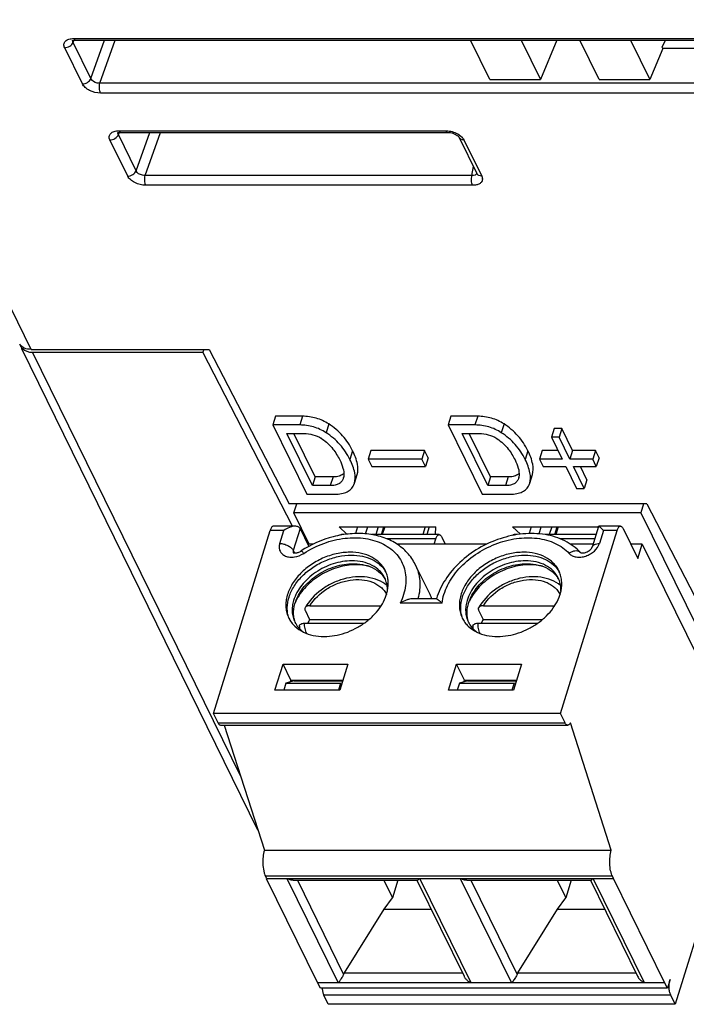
# Model space of a CAD drawing. Header units: millimetres. Extents: x 0 to 420, y 0 to 297.
# Tile 43 of 76: x 198 to 216, y 151 to 177. Entities that reach past the tile are written whole.
import ezdxf

# ---------------------------------------------------------------- set-up
doc = ezdxf.new("R2010")
doc.units = ezdxf.units.MM
doc.header["$LTSCALE"] = 23.1
doc.layers.get('0').update_dxf_attribs({"linetype": 'CONTINUOUS'})
doc.layers.add('LAY0002', color=7, linetype='CONTINUOUS')

msp = doc.modelspace()

# ---------------------------------------------------------------- linework, layer by layer
at = {"color": 7, "linetype": 'Continuous'}
for p, q in [((204.373, 155.397), (198.006, 168.371)), ((198.021, 168.378), (198.058, 168.403)), ((202.911, 168.358), (202.886, 168.281)), ((198.294, 168.281), (202.886, 168.281)), ((203.909, 156.839), (198.294, 168.281)), ((205.31, 163.59), (202.886, 168.281)), ((205.345, 163.951), (205.419, 164.193)), ((214.777, 164.193), (214.703, 163.951)), ((214.703, 163.951), (205.345, 163.951)), ((205.758, 163.108), (205.345, 163.951)), ((214.703, 163.951), (216.838, 159.6)), ((205.376, 163.59), (204.792, 163.59)), ((205.51, 163.525), (205.328, 162.938)), ((205.51, 163.525), (205.745, 163.045)), ((206.564, 163.578), (206.773, 163.375)), ((206.564, 163.578), (209.17, 163.578)), ((207.063, 163.578), (207.006, 163.392)), ((207.276, 163.384), (207.336, 163.578)), ((207.62, 163.578), (207.554, 163.363)), ((207.703, 163.363), (207.769, 163.578)), ((207.794, 163.578), (207.728, 163.363)), ((208.884, 163.578), (208.818, 163.363)), ((208.994, 163.578), (208.928, 163.363)), ((209.16, 163.363), (209.17, 163.578)), ((211.243, 163.578), (213.557, 163.578)), ((211.243, 163.578), (211.452, 163.375)), ((211.742, 163.578), (211.685, 163.392)), ((211.955, 163.384), (212.015, 163.578)), ((212.299, 163.578), (212.233, 163.363)), ((212.382, 163.363), (212.448, 163.578)), ((212.473, 163.578), (212.407, 163.363)), ((213.559, 163.584), (213.387, 163.027)), ((214.15, 163.59), (213.566, 163.59)), ((214.223, 163.525), (214.619, 162.717)), ((203.176, 158.541), (204.701, 163.476)), ((205.069, 163.476), (204.701, 163.476)), ((204.961, 163.125), (205.069, 163.476)), ((206.687, 163.363), (206.627, 163.363)), ((209.262, 163.363), (207.441, 163.363)), ((209.333, 163.298), (209.427, 163.108)), ((211.363, 163.363), (211.281, 163.363)), ((213.491, 163.363), (212.117, 163.363)), ((212.534, 158.541), (214.059, 163.476)), ((213.69, 163.476), (213.582, 163.125)), ((214.059, 163.476), (213.69, 163.476)), ((205.867, 163.108), (205.714, 163.108)), ((209.173, 163.25), (207.847, 163.25)), ((210.547, 163.108), (208.121, 163.108)), ((209.131, 163.108), (209.173, 163.25)), ((213.455, 163.25), (212.528, 163.25)), ((213.412, 163.108), (212.8, 163.108)), ((214.74, 163.108), (214.427, 163.108)), ((214.619, 162.717), (214.74, 163.108)), ((214.74, 163.108), (217.486, 157.514)), ((205.328, 162.938), (205.362, 162.87)), ((213.075, 162.879), (213.076, 162.879)), ((209.016, 161.749), (208.619, 162.558)), ((205.775, 161.447), (207.699, 161.447)), ((209.339, 161.518), (208.21, 161.518)), ((209.194, 161.631), (208.538, 161.631)), ((210.454, 161.447), (212.378, 161.447)), ((205.647, 161.323), (205.769, 161.074)), ((210.326, 161.323), (210.448, 161.074)), ((205.63, 160.977), (207.242, 160.977)), ((205.769, 161.074), (207.368, 161.074)), ((210.309, 160.977), (211.921, 160.977)), ((210.448, 161.074), (212.047, 161.074)), ((204.834, 159.169), (205.052, 159.874)), ((205.052, 159.874), (206.802, 159.874)), ((205.266, 159.439), (205.052, 159.874)), ((206.802, 159.874), (206.584, 159.169)), ((209.513, 159.169), (209.731, 159.874)), ((209.731, 159.874), (211.481, 159.874)), ((209.945, 159.439), (209.731, 159.874)), ((211.481, 159.874), (211.263, 159.169)), ((205.13, 159.358), (205.072, 159.169)), ((205.349, 159.423), (205.13, 159.358)), ((205.13, 159.358), (206.604, 159.358)), ((205.252, 159.394), (205.266, 159.439)), ((205.266, 159.439), (206.668, 159.439)), ((205.349, 159.423), (206.663, 159.423)), ((206.604, 159.358), (206.546, 159.169)), ((206.604, 159.358), (206.647, 159.371)), ((209.809, 159.358), (209.751, 159.169)), ((210.028, 159.423), (209.809, 159.358)), ((209.809, 159.358), (211.283, 159.358)), ((209.931, 159.394), (209.945, 159.439)), ((209.945, 159.439), (211.347, 159.439)), ((210.028, 159.423), (211.342, 159.423)), ((211.283, 159.358), (211.225, 159.169)), ((211.283, 159.358), (211.326, 159.371)), ((206.584, 159.169), (204.834, 159.169)), ((211.263, 159.169), (209.513, 159.169)), ((212.534, 158.541), (203.176, 158.541)), ((203.298, 158.292), (203.176, 158.541)), ((212.656, 158.292), (212.534, 158.541)), ((203.298, 158.292), (212.656, 158.292)), ((203.37, 158.227), (212.728, 158.227)), ((203.462, 158.227), (204.547, 154.855)), ((213.905, 154.855), (212.8, 158.29)), ((217.517, 156.811), (215.629, 150.701)), ((204.547, 154.855), (213.905, 154.855)), ((213.937, 154.153), (204.579, 154.153)), ((204.61, 154.089), (204.579, 154.153)), ((205.984, 151.286), (204.609, 154.088)), ((204.61, 154.089), (213.968, 154.089)), ((206.535, 151.286), (205.16, 154.088)), ((205.325, 154.046), (208.67, 154.046)), ((205.439, 154.046), (206.684, 151.508)), ((207.769, 154.046), (208, 153.576)), ((208.146, 154.047), (208, 153.576)), ((208.661, 154.046), (209.932, 151.456)), ((208.738, 154.088), (210.113, 151.286)), ((211.214, 151.286), (209.839, 154.088)), ((210.004, 154.046), (213.349, 154.046)), ((210.118, 154.046), (211.363, 151.508)), ((212.448, 154.046), (212.679, 153.576)), ((212.825, 154.047), (212.679, 153.576)), ((213.34, 154.046), (214.611, 151.456)), ((213.417, 154.088), (214.792, 151.286)), ((213.967, 154.089), (213.937, 154.153)), ((215.343, 151.286), (213.967, 154.089)), ((207.777, 153.264), (208, 153.576)), ((212.456, 153.264), (212.679, 153.576)), ((206.707, 151.551), (207.777, 153.264)), ((207.777, 153.264), (209.045, 153.264)), ((211.386, 151.551), (212.456, 153.264)), ((212.456, 153.264), (213.724, 153.264)), ((206.707, 151.551), (209.885, 151.551)), ((211.386, 151.551), (214.564, 151.551)), ((215.488, 151.371), (215.416, 151.138)), ((205.985, 151.287), (215.343, 151.287)), ((206.058, 151.138), (205.985, 151.287)), ((215.416, 151.138), (206.058, 151.138)), ((215.416, 151.138), (215.343, 151.286)), ((215.507, 150.95), (206.149, 150.95)), ((206.271, 150.701), (206.149, 150.95)), ((215.629, 150.701), (215.507, 150.95)), ((215.629, 150.701), (206.271, 150.701))]:
    msp.add_line(p, q, dxfattribs=at)
for centre, radius, start, end in [((205.445, 162.902), 0.122, 162.7805, 169.8945), ((212.977, 162.781), 0.139, 44.7651, 55.3494), ((212.978, 162.782), 0.138, 42.7176, 44.7167), ((207.059, 161.294), 1.255, 76.2271, 77.5598), ((207.065, 161.318), 1.23, 75.1573, 76.2262), ((211.738, 161.294), 1.255, 76.2271, 77.5598), ((211.744, 161.318), 1.23, 75.1573, 76.2262), ((207.193, 161.803), 0.713, 31.3715, 36.8633), ((207.163, 161.885), 0.704, 22.8373, 26.1425), ((211.872, 161.803), 0.713, 31.3715, 36.8633), ((211.842, 161.885), 0.704, 22.8373, 26.1425), ((207.198, 161.806), 0.707, 29.8317, 31.3637), ((211.877, 161.806), 0.707, 29.8317, 31.3637), ((207.961, 161.232), 1.175, 19.8791, 26.1332), ((206.521, 161.041), 1.241, 155.1139, 157.1462), ((206.544, 161.031), 1.266, 154.7202, 155.1194), ((211.2, 161.041), 1.241, 155.1139, 157.1462), ((211.223, 161.031), 1.266, 154.7202, 155.1194), ((205.929, 161.371), 0.762, 199.5729, 200.2927), ((205.925, 161.37), 0.758, 200.2914, 203.0917), ((206.003, 161.316), 0.705, 206.1444, 209.8319), ((206.043, 161.239), 0.707, 199.2093, 200.2964), ((206.041, 161.239), 0.705, 200.2965, 202.8364), ((206.422, 160.849), 0.931, 177.1957, 181.0726), ((206.863, 160.453), 1.258, 150.3991, 155.3663), ((210.608, 161.371), 0.762, 199.5729, 200.2927), ((210.604, 161.37), 0.758, 200.2914, 203.0917), ((210.682, 161.316), 0.705, 206.1444, 209.8319), ((210.722, 161.239), 0.707, 199.2093, 200.2964), ((210.72, 161.239), 0.705, 200.2965, 202.8364), ((211.101, 160.849), 0.931, 177.1957, 181.0726), ((211.542, 160.453), 1.258, 150.3991, 155.3663)]:
    msp.add_arc(centre, radius, start, end, dxfattribs=at)
for centre, major_axis, ratio, start_param, end_param in [((198.413, 168.677), (0.444, 0.229), 0.714549, 2.999642, 3.385883), ((198.412, 168.678), (0.446, 0.227), 0.731413, 3.389784, 4.104412), ((206.625, 163.063), (0.002, 0.3), 0.394188, 0.002928, 0.332674), ((206.779, 151.444), (0.072, 0.196), 0.538473, 1.199442, 1.438095), ((211.458, 151.444), (0.072, 0.196), 0.538473, 1.199442, 1.438095)]:
    msp.add_ellipse(centre, major_axis=major_axis, ratio=ratio, start_param=start_param, end_param=end_param, dxfattribs=at)
for points, knots in [([(204.792, 163.59), (204.783, 163.59), (204.763, 163.583), (204.738, 163.558), (204.717, 163.522), (204.706, 163.492), (204.701, 163.476)], [0, 0, 0, 0, 0.176389, 0.392884, 0.667362, 1, 1, 1, 1]), ([(205.378, 163.59), (205.352, 163.59), (205.299, 163.583), (205.193, 163.55), (205.117, 163.508), (205.069, 163.476)], [0, 0, 0, 0, 0.230415, 0.477304, 1, 1, 1, 1]), ([(205.51, 163.525), (205.504, 163.535), (205.489, 163.556), (205.457, 163.576), (205.419, 163.587), (205.392, 163.59), (205.378, 163.59)], [0, 0, 0, 0, 0.23465, 0.473745, 0.727802, 1, 1, 1, 1]), ([(213.559, 163.585), (213.559, 163.586), (213.561, 163.589), (213.564, 163.59), (213.565, 163.59)], [0, 0, 0, 0, 0.507465, 1, 1, 1, 1]), ([(213.565, 163.59), (213.566, 163.59), (213.57, 163.589), (213.575, 163.587), (213.578, 163.585)], [0, 0, 0, 0, 0.196342, 1, 1, 1, 1]), ([(213.578, 163.585), (213.585, 163.581), (213.602, 163.568), (213.628, 163.544), (213.658, 163.513), (213.679, 163.489), (213.69, 163.476)], [0, 0, 0, 0, 0.165497, 0.393488, 0.674313, 1, 1, 1, 1]), ([(214.059, 163.476), (214.064, 163.492), (214.075, 163.522), (214.096, 163.558), (214.121, 163.583), (214.141, 163.59), (214.15, 163.59)], [0, 0, 0, 0, 0.332638, 0.607116, 0.823611, 1, 1, 1, 1]), ([(214.15, 163.59), (214.157, 163.59), (214.171, 163.586), (214.19, 163.573), (214.208, 163.552), (214.218, 163.534), (214.223, 163.525)], [0, 0, 0, 0, 0.195421, 0.417852, 0.684236, 1, 1, 1, 1]), ([(208.619, 162.558), (208.591, 162.615), (208.526, 162.726), (208.363, 162.929), (208.103, 163.141), (207.727, 163.311), (207.306, 163.397), (206.857, 163.398), (206.244, 163.291), (205.804, 163.096), (205.538, 162.923)], [0, 0, 0, 0, 0.055371, 0.111003, 0.223989, 0.341257, 0.464146, 0.592904, 0.726618, 1, 1, 1, 1]), ([(205.61, 162.858), (205.779, 162.968), (206.139, 163.147), (206.709, 163.287), (207.183, 163.286), (207.528, 163.207), (207.758, 163.115), (207.958, 162.988), (208.123, 162.831), (208.249, 162.648), (208.332, 162.442), (208.37, 162.219), (208.359, 161.902), (208.283, 161.666), (208.21, 161.518)], [0, 0, 0, 0, 0.147296, 0.291427, 0.426535, 0.489705, 0.549713, 0.606842, 0.66172, 0.715275, 0.768638, 0.822969, 0.879273, 1, 1, 1, 1]), ([(209.173, 163.25), (209.178, 163.266), (209.188, 163.295), (209.209, 163.332), (209.233, 163.357), (209.253, 163.363), (209.262, 163.363)], [0, 0, 0, 0, 0.334598, 0.609616, 0.825238, 1, 1, 1, 1]), ([(213.076, 162.879), (213.016, 162.943), (212.883, 163.062), (212.652, 163.202), (212.395, 163.306), (212.018, 163.394), (211.51, 163.406), (210.898, 163.275), (210.317, 163.012), (209.81, 162.637), (209.415, 162.174), (209.243, 161.815), (209.189, 161.633)], [0, 0, 0, 0, 0.055132, 0.111478, 0.169429, 0.229241, 0.354389, 0.485902, 0.620269, 0.753051, 0.880323, 1, 1, 1, 1]), ([(209.262, 163.363), (209.268, 163.363), (209.282, 163.36), (209.301, 163.346), (209.319, 163.325), (209.329, 163.308), (209.333, 163.298)], [0, 0, 0, 0, 0.193421, 0.41526, 0.682405, 1, 1, 1, 1]), ([(209.339, 161.518), (209.349, 161.598), (209.386, 161.76), (209.482, 161.997), (209.619, 162.228), (209.855, 162.525), (210.231, 162.847), (210.761, 163.126), (211.331, 163.279), (211.808, 163.29), (212.158, 163.222), (212.393, 163.136), (212.599, 163.016), (212.716, 162.914), (212.768, 162.858)], [0, 0, 0, 0, 0.055527, 0.113993, 0.175426, 0.239628, 0.374153, 0.512605, 0.648712, 0.776799, 0.8368, 0.893807, 0.948041, 1, 1, 1, 1]), ([(211.281, 163.363), (211.273, 163.363), (211.256, 163.359), (211.242, 163.348), (211.236, 163.341)], [0, 0, 0, 0, 0.460172, 1, 1, 1, 1]), ([(204.961, 163.125), (204.95, 163.091), (204.939, 163.021), (204.963, 162.919), (205.026, 162.836), (205.12, 162.779), (205.235, 162.753), (205.407, 162.759), (205.535, 162.809), (205.61, 162.858)], [0, 0, 0, 0, 0.115598, 0.223445, 0.330907, 0.445504, 0.571455, 0.708717, 1, 1, 1, 1]), ([(204.961, 163.125), (204.998, 163.125), (205.075, 163.114), (205.182, 163.075), (205.271, 163.017), (205.315, 162.965), (205.328, 162.938)], [0, 0, 0, 0, 0.264725, 0.53665, 0.788529, 1, 1, 1, 1]), ([(212.768, 162.858), (212.791, 162.833), (212.852, 162.789), (212.963, 162.756), (213.088, 162.754), (213.217, 162.782), (213.341, 162.838), (213.48, 162.939), (213.558, 163.047), (213.582, 163.125)], [0, 0, 0, 0, 0.105033, 0.220125, 0.346108, 0.480394, 0.618302, 0.754335, 1, 1, 1, 1]), ([(213.098, 162.872), (213.109, 162.87), (213.136, 162.869), (213.199, 162.877), (213.28, 162.909), (213.345, 162.961), (213.376, 163.003), (213.384, 163.02), (213.387, 163.027)], [0, 0, 0, 0, 0.09888, 0.23233, 0.547405, 0.837963, 0.940465, 1, 1, 1, 1]), ([(213.387, 163.027), (213.391, 163.042), (213.409, 163.071), (213.454, 163.102), (213.514, 163.121), (213.558, 163.125), (213.582, 163.125)], [0, 0, 0, 0, 0.202226, 0.430068, 0.696187, 1, 1, 1, 1]), ([(206.859, 162.889), (206.734, 162.889), (206.48, 162.859), (206.113, 162.737), (205.774, 162.546), (205.487, 162.299), (205.271, 162.012), (205.161, 161.749), (205.126, 161.54), (205.126, 161.39), (205.151, 161.246), (205.185, 161.157), (205.206, 161.114)], [0, 0, 0, 0, 0.132599, 0.270775, 0.409949, 0.545326, 0.672861, 0.790227, 0.845256, 0.898157, 0.949494, 1, 1, 1, 1]), ([(205.211, 161.116), (205.195, 161.159), (205.172, 161.249), (205.157, 161.441), (205.202, 161.695), (205.344, 161.989), (205.565, 162.26), (205.85, 162.492), (206.18, 162.67), (206.533, 162.783), (206.778, 162.81), (206.897, 162.81)], [0, 0, 0, 0, 0.050522, 0.102256, 0.211244, 0.329948, 0.458115, 0.593267, 0.731545, 0.868513, 1, 1, 1, 1]), ([(205.32, 162.879), (205.32, 162.879), (205.32, 162.879), (205.321, 162.879), (205.322, 162.878), (205.324, 162.877), (205.326, 162.877), (205.33, 162.875), (205.336, 162.874), (205.345, 162.872), (205.357, 162.87), (205.371, 162.87), (205.393, 162.871), (205.424, 162.875), (205.462, 162.886), (205.501, 162.902), (205.526, 162.916), (205.538, 162.923)], [0, 0, 0, 0, 0.00098, 0.003991, 0.00915, 0.01652, 0.026179, 0.038219, 0.069842, 0.111629, 0.163095, 0.223769, 0.292683, 0.450564, 0.627277, 0.81355, 1, 1, 1, 1]), ([(205.325, 162.923), (205.324, 162.919), (205.322, 162.904), (205.324, 162.887), (205.327, 162.876)], [0, 0, 0, 0, 0.259871, 1, 1, 1, 1]), ([(205.538, 162.923), (205.541, 162.925), (205.548, 162.922), (205.555, 162.917), (205.568, 162.906), (205.586, 162.887), (205.601, 162.869), (205.61, 162.858)], [0, 0, 0, 0, 0.093281, 0.177654, 0.289712, 0.595196, 1, 1, 1, 1]), ([(207.809, 162.391), (207.791, 162.43), (207.746, 162.503), (207.632, 162.637), (207.442, 162.772), (207.165, 162.869), (206.963, 162.889), (206.859, 162.889)], [0, 0, 0, 0, 0.112978, 0.227458, 0.465463, 0.722253, 1, 1, 1, 1]), ([(206.897, 162.81), (206.996, 162.81), (207.186, 162.792), (207.451, 162.706), (207.669, 162.565), (207.778, 162.435), (207.819, 162.366)], [0, 0, 0, 0, 0.276799, 0.533997, 0.773097, 1, 1, 1, 1]), ([(211.538, 162.889), (211.413, 162.889), (211.159, 162.859), (210.792, 162.737), (210.453, 162.546), (210.166, 162.299), (209.95, 162.012), (209.84, 161.749), (209.805, 161.54), (209.805, 161.39), (209.83, 161.246), (209.864, 161.157), (209.885, 161.114)], [0, 0, 0, 0, 0.132599, 0.270775, 0.409949, 0.545326, 0.672861, 0.790227, 0.845256, 0.898157, 0.949494, 1, 1, 1, 1]), ([(209.89, 161.116), (209.874, 161.159), (209.851, 161.249), (209.836, 161.441), (209.881, 161.695), (210.023, 161.989), (210.244, 162.26), (210.529, 162.492), (210.859, 162.67), (211.212, 162.783), (211.457, 162.81), (211.576, 162.81)], [0, 0, 0, 0, 0.050522, 0.102256, 0.211244, 0.329948, 0.458115, 0.593267, 0.731545, 0.868513, 1, 1, 1, 1]), ([(212.488, 162.391), (212.47, 162.43), (212.425, 162.503), (212.311, 162.637), (212.121, 162.772), (211.844, 162.869), (211.642, 162.889), (211.538, 162.889)], [0, 0, 0, 0, 0.112978, 0.227458, 0.465463, 0.722253, 1, 1, 1, 1]), ([(211.576, 162.81), (211.675, 162.81), (211.865, 162.792), (212.13, 162.706), (212.348, 162.565), (212.457, 162.435), (212.498, 162.366)], [0, 0, 0, 0, 0.276799, 0.533997, 0.773097, 1, 1, 1, 1]), ([(213.056, 162.895), (213.039, 162.908), (212.995, 162.925), (212.92, 162.925), (212.842, 162.903), (212.792, 162.875), (212.768, 162.858)], [0, 0, 0, 0, 0.211201, 0.447758, 0.712851, 1, 1, 1, 1]), ([(213.076, 162.879), (213.077, 162.878), (213.084, 162.875), (213.091, 162.873), (213.098, 162.872)], [0, 0, 0, 0, 0.115224, 1, 1, 1, 1]), ([(206.909, 162.657), (206.739, 162.657), (206.48, 162.613), (206.157, 162.483), (205.928, 162.351), (205.723, 162.19), (205.501, 161.952), (205.381, 161.739), (205.337, 161.591)], [0, 0, 0, 0, 0.253056, 0.384746, 0.516505, 0.64591, 0.770786, 1, 1, 1, 1]), ([(205.394, 161.574), (205.446, 161.715), (205.572, 161.918), (205.795, 162.143), (205.997, 162.294), (206.221, 162.418), (206.533, 162.539), (206.783, 162.58), (206.947, 162.58)], [0, 0, 0, 0, 0.231675, 0.356973, 0.486273, 0.617511, 0.748429, 1, 1, 1, 1]), ([(207.024, 162.551), (206.859, 162.551), (206.521, 162.498), (206.129, 162.326), (205.848, 162.131), (205.608, 161.911), (205.465, 161.713), (205.399, 161.571)], [0, 0, 0, 0, 0.249495, 0.509249, 0.638411, 0.764372, 1, 1, 1, 1]), ([(207.795, 162.195), (207.777, 162.23), (207.736, 162.299), (207.629, 162.423), (207.453, 162.549), (207.195, 162.639), (207.007, 162.657), (206.909, 162.657)], [0, 0, 0, 0, 0.112978, 0.227462, 0.465471, 0.722258, 1, 1, 1, 1]), ([(206.947, 162.58), (206.981, 162.58), (207.11, 162.576), (207.239, 162.553), (207.33, 162.524)], [0, 0, 0, 0, 0.259529, 1, 1, 1, 1]), ([(207.33, 162.519), (207.305, 162.524), (207.204, 162.543), (207.102, 162.551), (207.024, 162.551)], [0, 0, 0, 0, 0.243513, 1, 1, 1, 1]), ([(207.33, 162.524), (207.417, 162.496), (207.58, 162.421), (207.712, 162.299), (207.763, 162.23)], [0, 0, 0, 0, 0.51787, 1, 1, 1, 1]), ([(208.619, 162.558), (208.652, 162.489), (208.707, 162.345), (208.745, 162.114), (208.742, 161.873), (208.712, 161.712), (208.69, 161.631)], [0, 0, 0, 0, 0.240205, 0.484618, 0.736939, 1, 1, 1, 1]), ([(211.588, 162.657), (211.418, 162.657), (211.159, 162.613), (210.836, 162.483), (210.607, 162.351), (210.402, 162.19), (210.18, 161.952), (210.06, 161.739), (210.016, 161.591)], [0, 0, 0, 0, 0.253056, 0.384746, 0.516505, 0.64591, 0.770786, 1, 1, 1, 1]), ([(210.073, 161.574), (210.125, 161.715), (210.251, 161.918), (210.474, 162.143), (210.676, 162.294), (210.9, 162.418), (211.212, 162.539), (211.462, 162.58), (211.626, 162.58)], [0, 0, 0, 0, 0.231675, 0.356973, 0.486273, 0.617511, 0.748429, 1, 1, 1, 1]), ([(211.703, 162.551), (211.538, 162.551), (211.2, 162.498), (210.808, 162.326), (210.527, 162.131), (210.287, 161.911), (210.144, 161.713), (210.078, 161.571)], [0, 0, 0, 0, 0.249495, 0.509249, 0.638411, 0.764372, 1, 1, 1, 1]), ([(212.474, 162.195), (212.456, 162.23), (212.415, 162.299), (212.308, 162.423), (212.132, 162.549), (211.874, 162.639), (211.686, 162.657), (211.588, 162.657)], [0, 0, 0, 0, 0.112978, 0.227462, 0.465471, 0.722258, 1, 1, 1, 1]), ([(211.626, 162.58), (211.66, 162.58), (211.789, 162.576), (211.918, 162.553), (212.009, 162.524)], [0, 0, 0, 0, 0.259529, 1, 1, 1, 1]), ([(212.009, 162.519), (211.984, 162.524), (211.883, 162.543), (211.781, 162.551), (211.703, 162.551)], [0, 0, 0, 0, 0.243513, 1, 1, 1, 1]), ([(212.009, 162.524), (212.096, 162.496), (212.259, 162.421), (212.391, 162.299), (212.442, 162.23)], [0, 0, 0, 0, 0.51787, 1, 1, 1, 1]), ([(207.858, 161.993), (207.784, 162.052), (207.612, 162.151), (207.319, 162.226), (207.001, 162.234), (206.677, 162.175), (206.362, 162.054), (205.985, 161.826), (205.753, 161.58), (205.646, 161.394)], [0, 0, 0, 0, 0.111969, 0.229584, 0.353549, 0.482917, 0.615371, 0.747849, 1, 1, 1, 1]), ([(207.869, 161.851), (207.888, 161.944), (207.897, 162.086), (207.861, 162.267), (207.829, 162.352), (207.809, 162.391)], [0, 0, 0, 0, 0.512312, 0.757926, 1, 1, 1, 1]), ([(212.537, 161.993), (212.463, 162.052), (212.291, 162.151), (211.998, 162.226), (211.68, 162.234), (211.356, 162.175), (211.041, 162.054), (210.664, 161.826), (210.432, 161.58), (210.325, 161.394)], [0, 0, 0, 0, 0.111969, 0.229584, 0.353549, 0.482917, 0.615371, 0.747849, 1, 1, 1, 1]), ([(212.548, 161.851), (212.567, 161.944), (212.576, 162.086), (212.54, 162.267), (212.508, 162.352), (212.488, 162.391)], [0, 0, 0, 0, 0.512312, 0.757926, 1, 1, 1, 1]), ([(205.775, 161.447), (205.888, 161.63), (206.136, 161.865), (206.531, 162.062), (206.853, 162.148), (207.169, 162.161), (207.415, 162.108), (207.583, 162.027), (207.69, 161.951), (207.779, 161.86), (207.825, 161.79), (207.844, 161.753)], [0, 0, 0, 0, 0.263758, 0.403079, 0.539927, 0.669521, 0.788771, 0.844491, 0.897858, 0.949438, 1, 1, 1, 1]), ([(207.868, 161.851), (207.869, 161.904), (207.861, 162.009), (207.831, 162.11), (207.811, 162.158)], [0, 0, 0, 0, 0.506751, 1, 1, 1, 1]), ([(210.454, 161.447), (210.567, 161.63), (210.815, 161.865), (211.21, 162.062), (211.532, 162.148), (211.848, 162.161), (212.094, 162.108), (212.262, 162.027), (212.369, 161.951), (212.458, 161.86), (212.504, 161.79), (212.523, 161.753)], [0, 0, 0, 0, 0.263758, 0.403079, 0.539927, 0.669521, 0.788771, 0.844491, 0.897858, 0.949438, 1, 1, 1, 1]), ([(212.547, 161.851), (212.548, 161.904), (212.54, 162.009), (212.51, 162.11), (212.49, 162.158)], [0, 0, 0, 0, 0.506751, 1, 1, 1, 1]), ([(206.157, 160.617), (206.348, 160.617), (206.642, 160.67), (207.003, 160.823), (207.257, 160.978), (207.48, 161.166), (207.663, 161.378), (207.797, 161.607), (207.852, 161.771), (207.869, 161.851)], [0, 0, 0, 0, 0.254943, 0.38759, 0.519914, 0.64927, 0.773342, 0.890476, 1, 1, 1, 1]), ([(210.836, 160.617), (211.027, 160.617), (211.321, 160.67), (211.682, 160.823), (211.936, 160.978), (212.159, 161.166), (212.342, 161.378), (212.476, 161.607), (212.531, 161.771), (212.548, 161.851)], [0, 0, 0, 0, 0.254943, 0.38759, 0.519914, 0.64927, 0.773342, 0.890476, 1, 1, 1, 1]), ([(205.337, 161.591), (205.321, 161.541), (205.299, 161.439), (205.293, 161.286), (205.316, 161.14), (205.35, 161.048), (205.371, 161.005)], [0, 0, 0, 0, 0.264115, 0.516704, 0.760666, 1, 1, 1, 1]), ([(205.376, 161.007), (205.361, 161.05), (205.339, 161.141), (205.328, 161.334), (205.36, 161.48), (205.394, 161.574)], [0, 0, 0, 0, 0.237923, 0.482289, 1, 1, 1, 1]), ([(205.775, 161.447), (205.761, 161.447), (205.737, 161.445), (205.704, 161.437), (205.673, 161.424), (205.654, 161.407), (205.646, 161.394)], [0, 0, 0, 0, 0.297395, 0.500816, 0.685005, 1, 1, 1, 1]), ([(208.538, 161.631), (208.511, 161.631), (208.455, 161.624), (208.343, 161.59), (208.262, 161.549), (208.21, 161.518)], [0, 0, 0, 0, 0.230436, 0.478056, 1, 1, 1, 1]), ([(209.194, 161.631), (209.196, 161.631), (209.202, 161.63), (209.216, 161.623), (209.227, 161.615), (209.234, 161.61)], [0, 0, 0, 0, 0.160665, 0.382531, 1, 1, 1, 1]), ([(209.234, 161.61), (209.251, 161.597), (209.286, 161.567), (209.32, 161.536), (209.339, 161.518)], [0, 0, 0, 0, 0.441936, 1, 1, 1, 1]), ([(210.016, 161.591), (210, 161.541), (209.978, 161.439), (209.972, 161.286), (209.995, 161.14), (210.029, 161.048), (210.05, 161.005)], [0, 0, 0, 0, 0.264115, 0.516704, 0.760666, 1, 1, 1, 1]), ([(210.055, 161.007), (210.04, 161.05), (210.018, 161.141), (210.007, 161.334), (210.039, 161.48), (210.073, 161.574)], [0, 0, 0, 0, 0.237923, 0.482289, 1, 1, 1, 1]), ([(210.454, 161.447), (210.44, 161.447), (210.416, 161.445), (210.383, 161.437), (210.352, 161.424), (210.333, 161.407), (210.325, 161.394)], [0, 0, 0, 0, 0.297395, 0.500816, 0.685005, 1, 1, 1, 1]), ([(205.646, 161.394), (205.64, 161.384), (205.634, 161.359), (205.641, 161.334), (205.647, 161.323)], [0, 0, 0, 0, 0.474808, 1, 1, 1, 1]), ([(210.325, 161.394), (210.319, 161.384), (210.313, 161.359), (210.32, 161.334), (210.326, 161.323)], [0, 0, 0, 0, 0.474808, 1, 1, 1, 1]), ([(205.206, 161.114), (205.226, 161.074), (205.273, 160.996), (205.396, 160.856), (205.516, 160.776), (205.602, 160.734)], [0, 0, 0, 0, 0.241952, 0.487496, 1, 1, 1, 1]), ([(205.392, 160.965), (205.418, 160.92), (205.48, 160.835), (205.558, 160.765), (205.601, 160.734)], [0, 0, 0, 0, 0.493106, 1, 1, 1, 1]), ([(205.492, 160.894), (205.493, 160.9), (205.495, 160.912), (205.506, 160.935), (205.534, 160.958), (205.578, 160.974), (205.612, 160.977), (205.63, 160.977)], [0, 0, 0, 0, 0.101998, 0.204364, 0.426955, 0.691909, 1, 1, 1, 1]), ([(205.689, 160.697), (205.669, 160.74), (205.639, 160.832), (205.63, 160.928), (205.63, 160.977)], [0, 0, 0, 0, 0.493674, 1, 1, 1, 1]), ([(209.885, 161.114), (209.905, 161.074), (209.952, 160.996), (210.075, 160.856), (210.195, 160.776), (210.281, 160.734)], [0, 0, 0, 0, 0.241952, 0.487496, 1, 1, 1, 1]), ([(210.071, 160.965), (210.097, 160.92), (210.159, 160.835), (210.237, 160.765), (210.28, 160.734)], [0, 0, 0, 0, 0.493106, 1, 1, 1, 1]), ([(210.171, 160.894), (210.172, 160.9), (210.174, 160.912), (210.185, 160.935), (210.213, 160.958), (210.257, 160.974), (210.291, 160.977), (210.309, 160.977)], [0, 0, 0, 0, 0.101998, 0.204364, 0.426955, 0.691909, 1, 1, 1, 1]), ([(210.368, 160.697), (210.348, 160.74), (210.318, 160.832), (210.309, 160.928), (210.309, 160.977)], [0, 0, 0, 0, 0.493674, 1, 1, 1, 1]), ([(205.602, 160.734), (205.684, 160.695), (205.867, 160.635), (206.058, 160.617), (206.157, 160.617)], [0, 0, 0, 0, 0.481624, 1, 1, 1, 1]), ([(210.281, 160.734), (210.363, 160.695), (210.546, 160.635), (210.737, 160.617), (210.836, 160.617)], [0, 0, 0, 0, 0.481624, 1, 1, 1, 1]), ([(203.298, 158.292), (203.302, 158.283), (203.312, 158.266), (203.33, 158.244), (203.349, 158.231), (203.364, 158.227), (203.37, 158.227)], [0, 0, 0, 0, 0.31574, 0.582141, 0.804578, 1, 1, 1, 1]), ([(212.728, 158.227), (212.722, 158.227), (212.707, 158.231), (212.688, 158.244), (212.67, 158.266), (212.66, 158.283), (212.656, 158.292)], [0, 0, 0, 0, 0.195422, 0.417859, 0.68426, 1, 1, 1, 1]), ([(212.8, 158.29), (212.795, 158.281), (212.785, 158.264), (212.768, 158.244), (212.749, 158.231), (212.735, 158.227), (212.728, 158.227)], [0, 0, 0, 0, 0.314637, 0.580623, 0.803488, 1, 1, 1, 1]), ([(204.547, 154.855), (204.53, 154.799), (204.507, 154.676), (204.501, 154.49), (204.519, 154.335), (204.549, 154.224), (204.568, 154.175), (204.579, 154.153)], [0, 0, 0, 0, 0.247323, 0.519137, 0.780676, 0.897358, 1, 1, 1, 1]), ([(213.937, 154.153), (213.926, 154.175), (213.907, 154.224), (213.877, 154.335), (213.859, 154.49), (213.865, 154.676), (213.888, 154.799), (213.905, 154.855)], [0, 0, 0, 0, 0.102642, 0.219324, 0.480863, 0.752677, 1, 1, 1, 1]), ([(205.325, 154.046), (205.313, 154.046), (205.288, 154.048), (205.257, 154.054), (205.233, 154.062), (205.215, 154.069), (205.201, 154.076), (205.191, 154.083), (205.187, 154.087), (205.186, 154.089)], [0, 0, 0, 0, 0.247677, 0.502007, 0.63084, 0.759951, 0.886677, 0.946954, 1, 1, 1, 1]), ([(208.67, 154.046), (208.674, 154.046), (208.683, 154.049), (208.693, 154.055), (208.702, 154.062), (208.708, 154.069), (208.713, 154.076), (208.714, 154.083), (208.713, 154.087), (208.712, 154.089)], [0, 0, 0, 0, 0.174727, 0.400104, 0.531437, 0.673195, 0.823514, 0.905128, 1, 1, 1, 1]), ([(210.004, 154.046), (209.992, 154.046), (209.967, 154.048), (209.936, 154.054), (209.912, 154.062), (209.894, 154.069), (209.88, 154.076), (209.87, 154.083), (209.866, 154.087), (209.865, 154.089)], [0, 0, 0, 0, 0.247677, 0.502007, 0.63084, 0.759951, 0.886677, 0.946954, 1, 1, 1, 1]), ([(213.349, 154.046), (213.353, 154.046), (213.362, 154.049), (213.372, 154.055), (213.381, 154.062), (213.387, 154.069), (213.392, 154.076), (213.393, 154.083), (213.392, 154.087), (213.391, 154.089)], [0, 0, 0, 0, 0.174727, 0.400104, 0.531437, 0.673195, 0.823514, 0.905128, 1, 1, 1, 1]), ([(206.607, 151.371), (206.602, 151.364), (206.592, 151.349), (206.58, 151.331), (206.57, 151.318), (206.564, 151.308), (206.56, 151.298), (206.56, 151.29), (206.561, 151.287)], [0, 0, 0, 0, 0.281264, 0.543683, 0.666913, 0.78409, 0.893589, 1, 1, 1, 1]), ([(206.684, 151.508), (206.678, 151.496), (206.656, 151.449), (206.629, 151.404), (206.607, 151.371)], [0, 0, 0, 0, 0.260899, 1, 1, 1, 1]), ([(209.932, 151.456), (209.936, 151.448), (209.953, 151.418), (209.975, 151.39), (209.993, 151.371)], [0, 0, 0, 0, 0.24721, 1, 1, 1, 1]), ([(209.993, 151.371), (210.001, 151.363), (210.017, 151.348), (210.037, 151.331), (210.054, 151.317), (210.067, 151.308), (210.079, 151.298), (210.085, 151.291), (210.087, 151.287)], [0, 0, 0, 0, 0.259707, 0.517857, 0.645673, 0.771966, 0.893829, 1, 1, 1, 1]), ([(211.286, 151.371), (211.281, 151.364), (211.271, 151.349), (211.259, 151.331), (211.249, 151.318), (211.243, 151.308), (211.239, 151.298), (211.239, 151.29), (211.24, 151.287)], [0, 0, 0, 0, 0.281264, 0.543683, 0.666913, 0.78409, 0.893589, 1, 1, 1, 1]), ([(211.363, 151.508), (211.357, 151.496), (211.335, 151.449), (211.308, 151.404), (211.286, 151.371)], [0, 0, 0, 0, 0.260899, 1, 1, 1, 1]), ([(214.611, 151.456), (214.619, 151.438), (214.635, 151.413), (214.661, 151.383), (214.681, 151.362), (214.703, 151.342), (214.726, 151.323), (214.745, 151.309), (214.759, 151.297), (214.765, 151.291), (214.766, 151.287)], [0, 0, 0, 0, 0.252652, 0.380691, 0.508922, 0.636834, 0.763816, 0.888597, 0.948222, 1, 1, 1, 1]), ([(215.507, 150.95), (215.493, 150.978), (215.473, 151.045), (215.461, 151.152), (215.464, 151.264), (215.478, 151.338), (215.488, 151.371)], [0, 0, 0, 0, 0.219021, 0.480661, 0.752581, 1, 1, 1, 1]), ([(206.106, 151.138), (206.109, 151.103), (206.117, 151.039), (206.136, 150.976), (206.149, 150.95)], [0, 0, 0, 0, 0.543816, 1, 1, 1, 1])]:
    msp.add_open_spline(points, degree=3, knots=knots, dxfattribs=at)
at = {"layer": 'LAY0002', "color": 7, "linetype": 'Continuous'}
for p, q in [((198.256, 168.358), (181.693, 202.111)), ((199.384, 176.697), (199.384, 176.698)), ((199.39, 176.634), (199.413, 176.683)), ((199.868, 175.659), (199.39, 176.634)), ((199.407, 176.739), (226.643, 176.739)), ((199.439, 176.695), (199.456, 176.696)), ((199.456, 176.696), (226.691, 176.696)), ((199.868, 175.659), (200.235, 176.696)), ((200.113, 175.535), (200.523, 176.696)), ((210.631, 175.633), (210.11, 176.696)), ((211.477, 176.696), (211.998, 175.633)), ((212.436, 176.696), (211.998, 175.633)), ((213.579, 175.633), (213.057, 176.696)), ((214.424, 176.696), (214.946, 175.633)), ((215.276, 176.503), (215.368, 176.696)), ((199.641, 175.516), (199.162, 176.491)), ((215.291, 176.471), (214.946, 175.633)), ((215.291, 176.471), (215.276, 176.503)), ((227.044, 176.471), (215.291, 176.471)), ((227.348, 175.535), (200.113, 175.535)), ((210.631, 175.633), (211.998, 175.633)), ((213.579, 175.633), (214.946, 175.633)), ((227.365, 175.268), (200.129, 175.268)), ((200.604, 174.211), (200.604, 174.212)), ((200.61, 174.148), (200.633, 174.197)), ((201.089, 173.172), (200.61, 174.148)), ((200.628, 174.253), (209.442, 174.253)), ((200.659, 174.209), (200.676, 174.209)), ((200.676, 174.209), (209.49, 174.209)), ((201.089, 173.172), (201.455, 174.209)), ((201.333, 173.048), (201.743, 174.209)), ((209.601, 174.194), (209.634, 174.184)), ((200.861, 173.029), (200.382, 174.005)), ((209.78, 174.099), (209.789, 174.089)), ((209.799, 174.073), (210.278, 173.098)), ((209.93, 174.005), (210.409, 173.029)), ((210.147, 173.048), (210.185, 173.287)), ((210.278, 173.098), (210.278, 173.097)), ((210.147, 173.048), (201.333, 173.048)), ((210.164, 172.782), (201.349, 172.782)), ((198.256, 168.358), (203.062, 168.358)), ((203.062, 168.358), (205.213, 164.193)), ((204.852, 166.555), (204.779, 166.32)), ((205.573, 166.555), (204.852, 166.555)), ((205.573, 166.555), (205.5, 166.32)), ((209.579, 166.555), (209.506, 166.32)), ((210.301, 166.555), (209.579, 166.555)), ((210.301, 166.555), (210.228, 166.32)), ((205.5, 166.32), (204.779, 166.32)), ((204.779, 166.32), (205.694, 164.455)), ((206.283, 166.347), (206.211, 166.112)), ((210.228, 166.32), (209.506, 166.32)), ((209.506, 166.32), (210.422, 164.455)), ((211.011, 166.347), (210.938, 166.112)), ((212.361, 166.223), (212.289, 165.988)), ((212.568, 166.223), (212.361, 166.223)), ((212.568, 166.223), (212.495, 165.988)), ((212.859, 165.631), (212.568, 166.223)), ((205.156, 166.092), (205.615, 166.092)), ((205.846, 164.685), (205.156, 166.092)), ((205.918, 164.92), (205.344, 166.092)), ((209.883, 166.092), (210.343, 166.092)), ((210.573, 164.685), (209.883, 166.092)), ((210.646, 164.92), (210.071, 166.092)), ((212.495, 165.988), (212.289, 165.988)), ((212.289, 165.988), (212.579, 165.396)), ((212.786, 165.396), (212.495, 165.988)), ((206.929, 165.623), (206.856, 165.388)), ((207.422, 165.634), (207.349, 165.399)), ((208.793, 165.399), (207.349, 165.399)), ((207.349, 165.399), (207.447, 165.2)), ((208.865, 165.634), (207.422, 165.634)), ((208.865, 165.634), (208.793, 165.399)), ((208.891, 165.2), (208.793, 165.399)), ((208.963, 165.435), (208.865, 165.634)), ((208.963, 165.435), (208.891, 165.2)), ((211.656, 165.623), (211.584, 165.388)), ((212.04, 165.631), (211.968, 165.396)), ((212.579, 165.396), (211.968, 165.396)), ((211.968, 165.396), (212.065, 165.198)), ((212.464, 165.631), (212.04, 165.631)), ((212.859, 165.631), (212.786, 165.396)), ((213.403, 165.396), (212.786, 165.396)), ((213.475, 165.631), (212.859, 165.631)), ((213.475, 165.631), (213.403, 165.396)), ((213.5, 165.198), (213.403, 165.396)), ((213.573, 165.433), (213.475, 165.631)), ((213.573, 165.433), (213.5, 165.198)), ((207.447, 165.2), (208.891, 165.2)), ((212.065, 165.198), (212.676, 165.198)), ((212.676, 165.198), (212.966, 164.608)), ((212.883, 165.198), (213.5, 165.198)), ((213.173, 164.608), (212.883, 165.198)), ((213.245, 164.843), (213.071, 165.198)), ((205.918, 164.92), (205.846, 164.685)), ((206.399, 164.92), (205.918, 164.92)), ((206.399, 164.92), (206.326, 164.685)), ((206.683, 164.907), (206.671, 164.868)), ((206.677, 164.882), (206.671, 164.868)), ((206.976, 164.747), (207.049, 164.982)), ((210.646, 164.92), (210.573, 164.685)), ((211.127, 164.92), (210.646, 164.92)), ((211.127, 164.92), (211.054, 164.685)), ((211.411, 164.907), (211.399, 164.868)), ((211.404, 164.882), (211.399, 164.868)), ((211.704, 164.747), (211.776, 164.982)), ((206.326, 164.685), (205.846, 164.685)), ((206.96, 164.704), (206.977, 164.747)), ((211.054, 164.685), (210.573, 164.685)), ((211.688, 164.704), (211.705, 164.747)), ((212.966, 164.608), (213.173, 164.608)), ((213.245, 164.843), (213.173, 164.608)), ((205.694, 164.455), (206.447, 164.455)), ((210.422, 164.455), (211.175, 164.455)), ((214.862, 164.193), (205.213, 164.193)), ((214.862, 164.193), (217.142, 159.78))]:
    msp.add_line(p, q, dxfattribs=at)
for points in [[(199.377, 176.686), (199.373, 176.682), (199.372, 176.681), (199.375, 176.682), (199.384, 176.686), (199.397, 176.69), (199.416, 176.693), (199.439, 176.695)], [(200.597, 174.2), (200.593, 174.195), (200.592, 174.194), (200.595, 174.196), (200.604, 174.199), (200.617, 174.203), (200.636, 174.207), (200.659, 174.209)], [(209.49, 174.209), (209.505, 174.209), (209.535, 174.207)], [(209.535, 174.207), (209.567, 174.202), (209.601, 174.194)], [(209.634, 174.184), (209.666, 174.172), (209.696, 174.158), (209.723, 174.143), (209.746, 174.128), (209.765, 174.113), (209.78, 174.099)], [(209.789, 174.089), (209.79, 174.087), (209.796, 174.079), (209.799, 174.073)]]:
    msp.add_lwpolyline(points, dxfattribs=at)
for centre, radius, start, end in [((210.289, 172.951), 0.14, 354.061, 1.0617), ((205.482, 165.003), 1.129, 56.728, 57.7055), ((210.21, 165.003), 1.129, 56.728, 57.7054), ((206.371, 164.976), 0.319, 342.8633, 347.2413), ((211.099, 164.976), 0.319, 342.8633, 347.2414)]:
    msp.add_arc(centre, radius, start, end, dxfattribs=at)
for points, knots in [([(199.162, 176.491), (199.148, 176.52), (199.131, 176.585), (199.18, 176.679), (199.283, 176.73), (199.363, 176.739), (199.407, 176.739)], [0, 0, 0, 0, 0.226576, 0.437186, 0.688651, 1, 1, 1, 1]), ([(199.162, 176.491), (199.21, 176.491), (199.303, 176.521), (199.372, 176.592), (199.39, 176.634)], [0, 0, 0, 0, 0.512422, 1, 1, 1, 1]), ([(199.39, 176.634), (199.387, 176.638), (199.379, 176.654), (199.377, 176.672), (199.379, 176.684)], [0, 0, 0, 0, 0.272937, 1, 1, 1, 1]), ([(199.407, 176.739), (199.41, 176.734), (199.418, 176.719), (199.431, 176.704), (199.442, 176.699)], [0, 0, 0, 0, 0.299626, 1, 1, 1, 1]), ([(199.641, 175.516), (199.688, 175.516), (199.782, 175.545), (199.851, 175.617), (199.868, 175.659)], [0, 0, 0, 0, 0.512422, 1, 1, 1, 1]), ([(200.129, 175.268), (200.028, 175.268), (199.877, 175.307), (199.717, 175.41), (199.658, 175.48), (199.641, 175.516)], [0, 0, 0, 0, 0.534813, 0.787655, 1, 1, 1, 1]), ([(200.113, 175.535), (200.087, 175.533), (199.994, 175.539), (199.894, 175.595), (199.868, 175.659)], [0, 0, 0, 0, 0.270345, 1, 1, 1, 1]), ([(200.129, 175.268), (200.11, 175.306), (200.095, 175.398), (200.101, 175.489), (200.113, 175.535)], [0, 0, 0, 0, 0.474384, 1, 1, 1, 1]), ([(200.382, 174.005), (200.368, 174.034), (200.351, 174.099), (200.4, 174.192), (200.503, 174.243), (200.583, 174.253), (200.628, 174.253)], [0, 0, 0, 0, 0.226576, 0.437186, 0.688651, 1, 1, 1, 1]), ([(200.382, 174.005), (200.43, 174.005), (200.523, 174.034), (200.593, 174.106), (200.61, 174.148)], [0, 0, 0, 0, 0.512422, 1, 1, 1, 1]), ([(200.61, 174.148), (200.607, 174.152), (200.6, 174.167), (200.597, 174.186), (200.6, 174.198)], [0, 0, 0, 0, 0.272937, 1, 1, 1, 1]), ([(200.628, 174.253), (200.63, 174.248), (200.639, 174.232), (200.651, 174.218), (200.662, 174.212)], [0, 0, 0, 0, 0.299626, 1, 1, 1, 1]), ([(209.442, 174.253), (209.459, 174.253), (209.53, 174.249), (209.6, 174.234), (209.65, 174.217)], [0, 0, 0, 0, 0.241257, 1, 1, 1, 1]), ([(209.442, 174.253), (209.445, 174.246), (209.455, 174.227), (209.475, 174.209), (209.49, 174.209)], [0, 0, 0, 0, 0.321357, 1, 1, 1, 1]), ([(209.65, 174.217), (209.673, 174.209), (209.756, 174.176), (209.834, 174.125), (209.879, 174.077)], [0, 0, 0, 0, 0.267313, 1, 1, 1, 1]), ([(209.93, 174.005), (209.903, 174.005), (209.85, 174.014), (209.81, 174.052), (209.799, 174.073)], [0, 0, 0, 0, 0.536331, 1, 1, 1, 1]), ([(209.879, 174.077), (209.884, 174.071), (209.904, 174.049), (209.921, 174.024), (209.93, 174.005)], [0, 0, 0, 0, 0.265941, 1, 1, 1, 1]), ([(200.861, 173.029), (200.909, 173.029), (201.002, 173.059), (201.071, 173.13), (201.089, 173.172)], [0, 0, 0, 0, 0.512422, 1, 1, 1, 1]), ([(201.333, 173.048), (201.308, 173.046), (201.215, 173.052), (201.114, 173.109), (201.089, 173.172)], [0, 0, 0, 0, 0.270345, 1, 1, 1, 1]), ([(210.275, 173.105), (210.267, 173.085), (210.226, 173.048), (210.175, 173.046), (210.147, 173.048)], [0, 0, 0, 0, 0.434164, 1, 1, 1, 1]), ([(210.409, 173.029), (210.382, 173.029), (210.329, 173.039), (210.288, 173.076), (210.278, 173.098)], [0, 0, 0, 0, 0.536332, 1, 1, 1, 1]), ([(201.349, 172.782), (201.248, 172.782), (201.097, 172.82), (200.937, 172.924), (200.879, 172.993), (200.861, 173.029)], [0, 0, 0, 0, 0.534813, 0.787655, 1, 1, 1, 1]), ([(201.349, 172.782), (201.331, 172.82), (201.316, 172.912), (201.321, 173.003), (201.333, 173.048)], [0, 0, 0, 0, 0.474384, 1, 1, 1, 1]), ([(210.164, 172.782), (210.145, 172.82), (210.13, 172.912), (210.135, 173.003), (210.147, 173.048)], [0, 0, 0, 0, 0.474384, 1, 1, 1, 1]), ([(210.428, 172.937), (210.426, 172.914), (210.408, 172.868), (210.347, 172.817), (210.262, 172.787), (210.198, 172.782), (210.164, 172.782)], [0, 0, 0, 0, 0.202697, 0.426368, 0.691629, 1, 1, 1, 1]), ([(210.409, 173.029), (210.412, 173.023), (210.423, 172.999), (210.428, 172.973), (210.429, 172.954)], [0, 0, 0, 0, 0.266503, 1, 1, 1, 1]), ([(198.256, 168.358), (198.195, 168.358), (198.077, 168.377), (197.98, 168.451), (197.949, 168.495)], [0, 0, 0, 0, 0.533892, 1, 1, 1, 1]), ([(206.283, 166.347), (206.179, 166.415), (205.949, 166.522), (205.698, 166.555), (205.573, 166.555)], [0, 0, 0, 0, 0.497624, 1, 1, 1, 1]), ([(211.011, 166.347), (210.907, 166.415), (210.677, 166.522), (210.426, 166.555), (210.301, 166.555)], [0, 0, 0, 0, 0.497624, 1, 1, 1, 1]), ([(206.211, 166.112), (206.106, 166.18), (205.877, 166.287), (205.626, 166.32), (205.5, 166.32)], [0, 0, 0, 0, 0.497624, 1, 1, 1, 1]), ([(206.929, 165.623), (206.857, 165.769), (206.674, 166.045), (206.421, 166.258), (206.283, 166.347)], [0, 0, 0, 0, 0.498287, 1, 1, 1, 1]), ([(210.938, 166.112), (210.834, 166.18), (210.604, 166.287), (210.353, 166.32), (210.228, 166.32)], [0, 0, 0, 0, 0.497624, 1, 1, 1, 1]), ([(211.656, 165.623), (211.585, 165.769), (211.402, 166.045), (211.148, 166.258), (211.011, 166.347)], [0, 0, 0, 0, 0.498287, 1, 1, 1, 1]), ([(205.615, 166.092), (205.697, 166.092), (205.863, 166.07), (206.015, 166.001), (206.085, 165.957)], [0, 0, 0, 0, 0.497291, 1, 1, 1, 1]), ([(206.101, 165.946), (206.214, 165.873), (206.399, 165.696), (206.53, 165.48), (206.581, 165.376)], [0, 0, 0, 0, 0.537115, 1, 1, 1, 1]), ([(206.856, 165.388), (206.784, 165.534), (206.601, 165.81), (206.348, 166.023), (206.211, 166.112)], [0, 0, 0, 0, 0.498287, 1, 1, 1, 1]), ([(210.343, 166.092), (210.425, 166.092), (210.59, 166.07), (210.743, 166.001), (210.813, 165.957)], [0, 0, 0, 0, 0.497291, 1, 1, 1, 1]), ([(210.829, 165.946), (210.941, 165.873), (211.127, 165.696), (211.257, 165.48), (211.308, 165.376)], [0, 0, 0, 0, 0.537114, 1, 1, 1, 1]), ([(211.584, 165.388), (211.512, 165.534), (211.329, 165.81), (211.076, 166.023), (210.938, 166.112)], [0, 0, 0, 0, 0.498287, 1, 1, 1, 1]), ([(206.976, 164.747), (207.004, 164.837), (206.997, 165.068), (206.912, 165.274), (206.856, 165.388)], [0, 0, 0, 0, 0.424682, 1, 1, 1, 1]), ([(207.049, 164.982), (207.077, 165.072), (207.069, 165.303), (206.985, 165.509), (206.929, 165.623)], [0, 0, 0, 0, 0.424683, 1, 1, 1, 1]), ([(211.704, 164.747), (211.731, 164.837), (211.724, 165.068), (211.64, 165.274), (211.584, 165.388)], [0, 0, 0, 0, 0.424682, 1, 1, 1, 1]), ([(211.776, 164.982), (211.804, 165.072), (211.797, 165.303), (211.712, 165.509), (211.656, 165.623)], [0, 0, 0, 0, 0.424683, 1, 1, 1, 1]), ([(206.581, 165.376), (206.615, 165.306), (206.672, 165.169), (206.697, 165.018), (206.689, 164.948)], [0, 0, 0, 0, 0.524048, 1, 1, 1, 1]), ([(211.308, 165.376), (211.343, 165.306), (211.4, 165.169), (211.424, 165.018), (211.417, 164.948)], [0, 0, 0, 0, 0.524048, 1, 1, 1, 1]), ([(206.671, 164.868), (206.662, 164.842), (206.633, 164.788), (206.556, 164.726), (206.449, 164.691), (206.369, 164.685), (206.326, 164.685)], [0, 0, 0, 0, 0.203567, 0.427841, 0.692805, 1, 1, 1, 1]), ([(206.691, 165.016), (206.664, 164.988), (206.589, 164.941), (206.504, 164.926), (206.457, 164.922)], [0, 0, 0, 0, 0.454263, 1, 1, 1, 1]), ([(211.399, 164.868), (211.389, 164.842), (211.36, 164.788), (211.283, 164.726), (211.177, 164.691), (211.097, 164.685), (211.054, 164.685)], [0, 0, 0, 0, 0.203567, 0.427841, 0.692805, 1, 1, 1, 1]), ([(211.419, 165.016), (211.392, 164.988), (211.317, 164.941), (211.231, 164.926), (211.185, 164.922)], [0, 0, 0, 0, 0.454263, 1, 1, 1, 1]), ([(206.447, 164.455), (206.509, 164.455), (206.622, 164.463), (206.775, 164.507), (206.893, 164.588), (206.943, 164.664), (206.96, 164.704)], [0, 0, 0, 0, 0.305297, 0.560026, 0.782632, 1, 1, 1, 1]), ([(211.175, 164.455), (211.236, 164.455), (211.349, 164.463), (211.502, 164.507), (211.62, 164.588), (211.67, 164.664), (211.688, 164.704)], [0, 0, 0, 0, 0.305297, 0.560026, 0.782632, 1, 1, 1, 1])]:
    msp.add_open_spline(points, degree=3, knots=knots, dxfattribs=at)
for points in [[(199.379, 176.684), (199.38, 176.689), (199.382, 176.693), (199.384, 176.697)], [(199.442, 176.699), (199.446, 176.697), (199.451, 176.696), (199.456, 176.696)], [(200.6, 174.198), (200.601, 174.202), (200.602, 174.207), (200.604, 174.211)], [(200.662, 174.212), (200.667, 174.21), (200.671, 174.209), (200.676, 174.209)], [(206.457, 164.922), (206.438, 164.921), (206.419, 164.92), (206.399, 164.92)], [(206.689, 164.948), (206.688, 164.934), (206.686, 164.92), (206.682, 164.906)], [(211.185, 164.922), (211.166, 164.921), (211.146, 164.92), (211.127, 164.92)], [(211.417, 164.948), (211.415, 164.934), (211.413, 164.92), (211.41, 164.906)]]:
    msp.add_open_spline(points, degree=3, dxfattribs=at)

doc.saveas('drawing.dxf')
